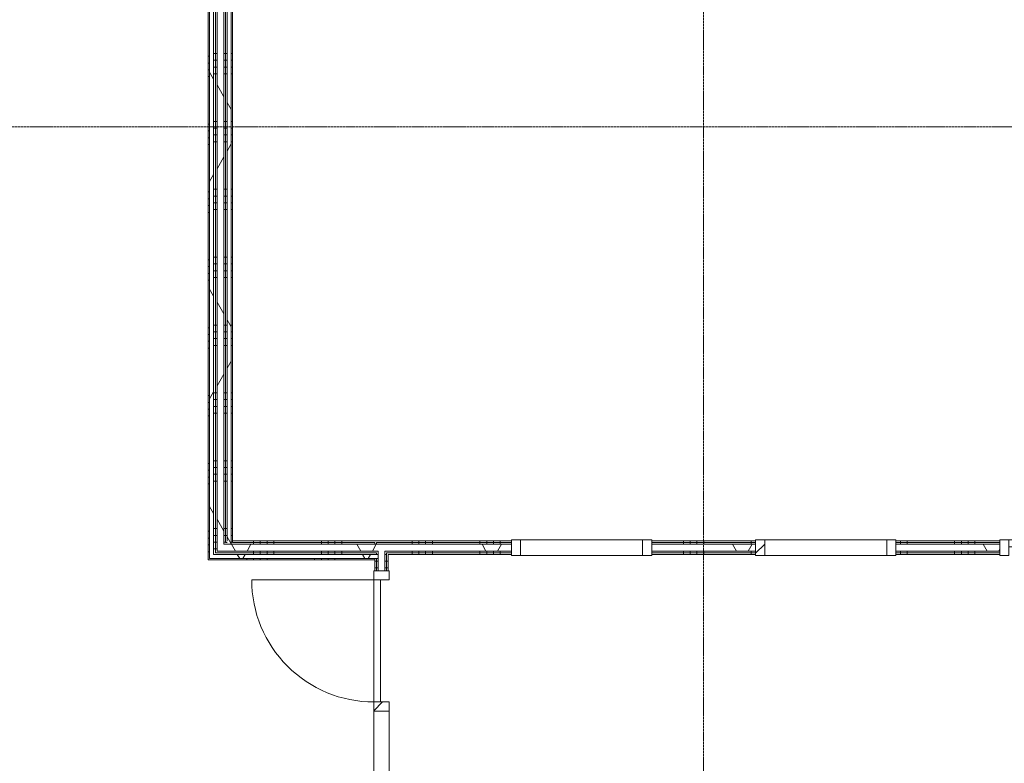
# Model space of a CAD drawing. Header units: millimetres. Extents: x -6115 to 78411, y -6358 to 59618.
# Tile 47 of 99: x 5758 to 13017, y 38511 to 43990. Entities that reach past the tile are written whole.
import ezdxf

# ---------------------------------------------------------------- set-up
doc = ezdxf.new("R2010")
doc.units = ezdxf.units.MM
doc.linetypes.add('stramien', pattern=[22.225, 12.7, -3.175, 3.175, -3.175])
for name, color, linetype, lineweight in [('00_Algemeen', 7, 'Continuous', 35), ('22_Metselwerk', 7, 'Continuous', 9), ('30_Kozijnen-ramen-deuren', 7, 'Continuous', 9)]:
    doc.layers.add(name, color=color, linetype=linetype, lineweight=lineweight)
pattern_1 = [(180, (8475, 36400), (7e-13, -500), []), (180, (8475, 36450), (7e-13, -500), []), (180, (8475, 36500), (7e-13, -500), []), (180, (8475, 36550), (7e-13, -500), [])]
pattern_2 = [(60, (0, 0), (-692.82, 400), []), (120, (0, 0), (-692.82, -400), [])]
pattern_3 = [(180, (7287.5, 44590), (7e-13, -500), []), (180, (7287.5, 44640), (7e-13, -500), []), (180, (7287.5, 44690), (7e-13, -500), []), (180, (7287.5, 44740), (7e-13, -500), [])]
pattern_4 = [(270, (7631.25, 40150), (500, -9e-13), []), (270, (7581.25, 40150), (500, -9e-13), []), (270, (7531.25, 40150), (500, -9e-13), []), (270, (7481.25, 40150), (500, -9e-13), [])]
pattern_5 = [(90, (15150, 40050), (-500, 2e-12), []), (90, (15200, 40050), (-500, 2e-12), []), (90, (15250, 40050), (-500, 2e-12), []), (90, (15300, 40050), (-500, 2e-12), [])]
pattern_6 = [(135, (39413, -8425), (-212.132, -212.132), [])]

# ---------------------------------------------------------------- blocks, each defined once
blk = doc.blocks.new('32_AEE_VO_FIX_Binnendeuren - D_900x2300_Dicht Paneel lariks-7963114-02 tweede verdieping overzicht')
at = {"layer": '30_Kozijnen-ramen-deuren', "true_color": 0xc0c0c0}
h = blk.add_hatch(dxfattribs=at)
h.set_pattern_fill('FP_81', color=9, style=0, pattern_type=2)
h.set_pattern_definition([(225, (13500, 40100), (212.132, -212.132), [])])
h.paths.add_polyline_path([(-517, 57), (-517, -57), (-450, -57), (-450, 57)])
h.paths.add_polyline_path([(450, 57), (450, -57), (517, -57), (517, 57)])
at = {"layer": '30_Kozijnen-ramen-deuren'}
for p, q in [((-517, 57), (-450, 57)), ((-517, 50), (-517, 57)), ((-450, 57), (-450, -57)), ((450, 57), (517, 57)), ((450, -57), (450, 57)), ((517, 57), (517, 50)), ((-517, -57), (-517, -50)), ((-450, -57), (-517, -57)), ((-450, -7), (450, -7)), ((-450, -57), (-450, -7)), ((450, -57), (-450, -57)), ((450, -7), (450, -57)), ((517, -57), (450, -57)), ((517, -50), (517, -57))]:
    blk.add_line(p, q, dxfattribs=at)
blk = doc.blocks.new('32_AEE_VO_FIX_Binnenramen - R_b1034xh2367_Vast lariks dicht-8011882-02 tweede verdieping overzicht')
at = {"layer": '30_Kozijnen-ramen-deuren', "true_color": 0xc0c0c0}
h = blk.add_hatch(dxfattribs=at)
h.set_pattern_fill('FP_108', color=9, style=0, pattern_type=2)
h.set_pattern_definition([(225, (11700, 40100), (212.132, -212.132), [])])
h.paths.add_polyline_path([(517, 57), (450, 57), (450, -57), (517, -57), (517, 50)])
h.paths.add_polyline_path([(-450, 57), (-517, 57), (-517, -57), (-450, -57), (-450, 25)])
at = {"layer": '30_Kozijnen-ramen-deuren'}
for p, q in [((-517, 57), (-450, 57)), ((-517, 50), (-517, 57)), ((-450, 57), (-450, -57)), ((-450, 57), (450, 57)), ((450, 57), (517, 57)), ((450, -57), (450, 57)), ((517, 57), (517, 50)), ((-517, -57), (-517, -50)), ((-450, -57), (-517, -57)), ((-450, -57), (450, -57)), ((517, -57), (450, -57)), ((517, -50), (517, -57))]:
    blk.add_line(p, q, dxfattribs=at)
blk = doc.blocks.new('32_AEE_VO_FIX_Binnenramen - R_b1034xh2367_Vast lariks-8011794-02 tweede verdieping overzicht')
at = {"layer": '30_Kozijnen-ramen-deuren', "true_color": 0xc0c0c0}
h = blk.add_hatch(dxfattribs=at)
h.set_pattern_fill('FP_109', color=9, style=0, pattern_type=2)
h.set_pattern_definition([(45, (-9900, -40100), (-212.132, 212.132), [])])
h.paths.add_polyline_path([(450, -57), (517, -57), (517, 57), (450, 57), (450, -25)])
h.paths.add_polyline_path([(-517, -57), (-450, -57), (-450, 57), (-517, 57), (-517, -50)])
at = {"layer": '30_Kozijnen-ramen-deuren'}
for p, q in [((-450, 57), (-517, 57)), ((-517, 57), (-517, 50)), ((-450, -57), (-450, 57)), ((-450, 57), (450, 57)), ((517, 57), (450, 57)), ((450, 57), (450, -57)), ((517, 50), (517, 57)), ((-517, -50), (-517, -57)), ((-517, -57), (-450, -57)), ((-450, -57), (450, -57)), ((450, -57), (517, -57)), ((517, -57), (517, -50))]:
    blk.add_line(p, q, dxfattribs=at)
blk = doc.blocks.new('32_AEE_VO_FIX_Binnendeuren - D_1800x2300_Deur_zijlicht rechts 900 lariks-V50-02 tweede verdieping overzicht')
at = {"layer": '30_Kozijnen-ramen-deuren', "true_color": 0xc0c0c0}
h = blk.add_hatch(dxfattribs=at)
h.set_pattern_fill('FP_153', color=9, style=0, pattern_type=2)
h.set_pattern_definition(pattern_6)
h.paths.add_polyline_path([(1484, -57), (1484, 57), (1417, 57), (1417, -57), (1475.6, -57)])
h.paths.add_polyline_path([(-450, -57), (-450, 57), (-517, 57), (-517, -57), (-465.4, -57)])
h = blk.add_hatch(dxfattribs=at)
h.set_pattern_fill('FP_153', color=9, style=0, pattern_type=2)
h.set_pattern_definition(pattern_6)
h.paths.add_polyline_path([(517, 57), (450, 57), (450, -57), (517, -57)])
at = {"layer": '30_Kozijnen-ramen-deuren'}
for p, q in [((-517, 57), (-450, 57)), ((-517, 50), (-517, 57)), ((-450, 57), (-450, -57)), ((450, 57), (517, 57)), ((450, -57), (450, 57)), ((517, 57), (1417, 57)), ((517, 57), (517, -57)), ((1417, 57), (1484, 57)), ((1417, -57), (1417, 57)), ((1484, 57), (1484, 50)), ((-517, -57), (-517, -50)), ((-450, -57), (-517, -57)), ((-450, -7), (450, -7)), ((-450, -57), (-450, -7)), ((450, -57), (-450, -57)), ((450, -7), (450, -57)), ((517, -57), (450, -57)), ((1417, -57), (517, -57)), ((1484, -57), (1417, -57)), ((1484, -50), (1484, -57))]:
    blk.add_line(p, q, dxfattribs=at)
blk = doc.blocks.new('30_AEE_VO_draairichting - 30_AEE_VO_draairichting-8193168-02 tweede verdieping overzicht')
at = {"layer": '30_Kozijnen-ramen-deuren'}
blk.add_line((-450, -900), (-450, 0), dxfattribs=at)
blk.add_arc((-450, 0), 900, 270, 0, dxfattribs=at)

msp = doc.modelspace()

# ---------------------------------------------------------------- hatches: boundary and pattern name
at = {"layer": '22_Metselwerk'}
h = msp.add_hatch(dxfattribs=at)
h.set_pattern_fill('FP_319', color=256, angle=90, style=0, pattern_type=2)
h.set_pattern_definition([(180, (7187.5, 44570), (7e-13, -500), []), (180, (7187.5, 44620), (7e-13, -500), []), (180, (7187.5, 44670), (7e-13, -500), []), (180, (7187.5, 44720), (7e-13, -500), [])])
h.paths.add_polyline_path([(7157.5, 40010), (7157.5, 48730), (7147.5, 48730), (7147.5, 40010)])
h = msp.add_hatch(dxfattribs=at)
h.set_pattern_fill('FP_2', color=256, angle=60, style=0, pattern_type=2)
h.set_pattern_definition(pattern_2)
h.paths.add_polyline_path([(7187.5, 40020), (7187.5, 48754.5), (7157.5, 48754.5), (7157.5, 40020)])
h = msp.add_hatch(dxfattribs=at)
h.set_pattern_fill('FP_27', color=256, angle=90, style=0, pattern_type=2)
h.set_pattern_definition(pattern_3)
h.paths.add_polyline_path([(7200, 40050), (7200, 48730), (7187.5, 48730), (7187.5, 40050)])
h = msp.add_hatch(dxfattribs=at)
h.set_pattern_fill('FP_27', color=256, angle=90, style=0, pattern_type=2)
h.set_pattern_definition(pattern_3)
h.paths.add_polyline_path([(7212.5, 40062.5), (7212.5, 48730), (7200, 48730), (7200, 40062.5)])
h = msp.add_hatch(dxfattribs=at)
h.set_pattern_fill('FP_2', color=256, angle=60, style=0, pattern_type=2)
h.set_pattern_definition(pattern_2)
h.paths.add_polyline_path([(7262.5, 40075), (7262.5, 48730), (7212.5, 48730), (7212.5, 40075)])
h = msp.add_hatch(dxfattribs=at)
h.set_pattern_fill('FP_27', color=256, angle=90, style=0, pattern_type=2)
h.set_pattern_definition(pattern_3)
h.paths.add_polyline_path([(7275, 40125), (7275, 48730), (7262.5, 48730), (7262.5, 40125)])
h = msp.add_hatch(dxfattribs=at)
h.set_pattern_fill('FP_27', color=256, angle=90, style=0, pattern_type=2)
h.set_pattern_definition(pattern_3)
h.paths.add_polyline_path([(7275, 40137.5), (7287.5, 40137.5), (7287.5, 48730), (7275, 48730), (7275, 40155.7)])
h = msp.add_hatch(dxfattribs=at)
h.set_pattern_fill('FP_2', color=256, angle=60, style=0, pattern_type=2)
h.set_pattern_definition(pattern_2)
h.paths.add_polyline_path([(7317.5, 40125), (7317.5, 48754.5), (7287.5, 48754.5), (7287.5, 40125), (7290.2, 40125)])
h = msp.add_hatch(dxfattribs=at)
h.set_pattern_fill('FP_318', color=256, angle=90, style=0, pattern_type=2)
h.set_pattern_definition([(1e-13, (7287.5, 44240), (-9e-13, 500), []), (1e-13, (7287.5, 44190), (-9e-13, 500), []), (1e-13, (7287.5, 44140), (-9e-13, 500), []), (1e-13, (7287.5, 44090), (-9e-13, 500), [])])
h.paths.add_polyline_path([(7317.5, 40137.5), (7327.5, 40137.5), (7327.5, 48730), (7317.5, 48730), (7317.5, 40150)])
h = msp.add_hatch(dxfattribs=at)
h.set_pattern_fill('FP_28', color=256, angle=-270, style=0, pattern_type=2)
h.set_pattern_definition(pattern_4)
h.paths.add_polyline_path([(8375, 40137.5), (8375, 40150), (7327.5, 40150), (7327.5, 40137.5), (8196.7, 40137.5)])
h = msp.add_hatch(dxfattribs=at)
h.set_pattern_fill('FP_102', color=256, angle=90, style=0, pattern_type=2)
h.set_pattern_definition(pattern_5)
h.paths.add_polyline_path([(21525, 40137.5), (21537.5, 40137.5), (21537.5, 40150), (21217, 40150), (21217, 40137.5), (21490.9, 40137.5)])
h.paths.add_polyline_path([(20183, 40137.5), (20183, 40150), (19417, 40150), (19417, 40137.5)])
h.paths.add_polyline_path([(18383, 40137.5), (18383, 40150), (17617, 40150), (17617, 40137.5), (18167.4, 40137.5)])
h.paths.add_polyline_path([(16583, 40137.5), (16583, 40150), (15817, 40150), (15817, 40137.5)])
h.paths.add_polyline_path([(14541.7, 40137.5), (14783, 40137.5), (14783, 40150), (14480, 40150), (14480, 40137.5)])
h.paths.add_polyline_path([(14450, 40137.5), (14450, 40150), (14425, 40150), (14425, 40137.5)])
h.paths.add_polyline_path([(14362.5, 40137.5), (14362.5, 40150), (14017, 40150), (14017, 40137.5), (14239.5, 40137.5)])
h.paths.add_polyline_path([(8387.5, 40137.5), (9383, 40137.5), (9383, 40150), (8375, 40150), (8375, 40137.5)])
h.paths.add_polyline_path([(12217, 40137.5), (12983, 40137.5), (12983, 40150), (12217, 40150)])
h.paths.add_polyline_path([(10417, 40137.5), (11183, 40137.5), (11183, 40150), (10417, 40150)])
h = msp.add_hatch(dxfattribs=at)
h.set_pattern_fill('FP_28', color=256, angle=-270, style=0, pattern_type=2)
h.set_pattern_definition(pattern_4)
h.paths.add_polyline_path([(7290.2, 40062.5), (8387.5, 40062.5), (8387.5, 40075), (7212.5, 40075), (7212.5, 40062.5), (7287.5, 40062.5)])
h = msp.add_hatch(dxfattribs=at)
h.set_pattern_fill('FP_7', color=256, angle=60, style=0, pattern_type=2)
h.set_pattern_definition(pattern_2)
h.paths.add_polyline_path([(8375, 40075), (8400, 40075), (8400, 40125), (7262.5, 40125), (7262.5, 40075), (8196.7, 40075)])
h = msp.add_hatch(dxfattribs=at)
h.set_pattern_fill('FP_28', color=256, angle=-270, style=0, pattern_type=2)
h.set_pattern_definition(pattern_4)
h.paths.add_polyline_path([(8375, 40125), (8375, 40137.5), (7317.5, 40137.5), (7317.5, 40125), (8196.7, 40125)])
h.paths.add_polyline_path([(7287.5, 40125), (7287.5, 40137.5), (7275, 40137.5), (7275, 40125)])
h = msp.add_hatch(dxfattribs=at)
h.set_pattern_fill('FP_23', color=256, angle=90, style=0, pattern_type=2)
h.set_pattern_definition(pattern_1)
h.paths.add_polyline_path([(8375, 32350), (8387.5, 32350), (8387.5, 32375), (8375, 32375), (8375, 32362.5)])
h.paths.add_polyline_path([(8375, 32437.5), (8387.5, 32437.5), (8387.5, 32450), (8375, 32450)])
h.paths.add_polyline_path([(8375, 32480), (8387.5, 32480), (8387.5, 32783), (8375, 32783), (8375, 32490)])
h.paths.add_polyline_path([(8387.5, 33817), (8387.5, 34583), (8375, 34583), (8375, 33817)])
h.paths.add_polyline_path([(8387.5, 35617), (8387.5, 36383), (8375, 36383), (8375, 35617)])
h.paths.add_polyline_path([(8387.5, 37417), (8387.5, 37762.5), (8375, 37762.5), (8375, 37417)])
h.paths.add_polyline_path([(8387.5, 37825), (8387.5, 37850), (8375, 37850), (8375, 37825)])
h.paths.add_polyline_path([(8387.5, 37880), (8387.5, 37929), (8375, 37929), (8375, 37880)])
h.paths.add_polyline_path([(8387.5, 39930), (8387.5, 40020), (8375, 40020), (8375, 39930)])
h.paths.add_polyline_path([(8375, 40050), (8387.5, 40050), (8387.5, 40062.5), (8375, 40062.5)])
h.paths.add_polyline_path([(8375, 40125), (8387.5, 40125), (8387.5, 40137.5), (8375, 40137.5)])
h = msp.add_hatch(dxfattribs=at)
h.set_pattern_fill('FP_102', color=256, angle=90, style=0, pattern_type=2)
h.set_pattern_definition(pattern_5)
h.paths.add_polyline_path([(19417, 40125), (20183, 40125), (20183, 40137.5), (19417, 40137.5)])
h.paths.add_polyline_path([(21217, 40125), (21537.5, 40125), (21537.5, 40137.5), (21217, 40137.5)])
h.paths.add_polyline_path([(18383, 40125), (18383, 40137.5), (17617, 40137.5), (17617, 40125), (18167.4, 40125)])
h.paths.add_polyline_path([(16583, 40125), (16583, 40137.5), (15817, 40137.5), (15817, 40125)])
h.paths.add_polyline_path([(14541.7, 40125), (14783, 40125), (14783, 40137.5), (14480, 40137.5), (14480, 40125)])
h.paths.add_polyline_path([(14450, 40125), (14450, 40137.5), (14425, 40137.5), (14425, 40125)])
h.paths.add_polyline_path([(14375, 40125), (14375, 40137.5), (14017, 40137.5), (14017, 40125), (14239.5, 40125)])
h.paths.add_polyline_path([(10417, 40125), (11183, 40125), (11183, 40137.5), (10417, 40137.5)])
h.paths.add_polyline_path([(12983, 40125), (12983, 40137.5), (12217, 40137.5), (12217, 40125)])
h.paths.add_polyline_path([(9383, 40125), (9383, 40137.5), (8387.5, 40137.5), (8387.5, 40125), (8498.8, 40125)])
h = msp.add_hatch(dxfattribs=at)
h.set_pattern_fill('FP_23', color=256, angle=90, style=0, pattern_type=2)
h.set_pattern_definition(pattern_1)
h.paths.add_polyline_path([(8400, 32350), (8400, 32375), (8387.5, 32375), (8387.5, 32350)])
h.paths.add_polyline_path([(8387.5, 32425), (8400, 32425), (8400, 32450), (8387.5, 32450), (8387.5, 32437.5)])
h.paths.add_polyline_path([(8387.5, 32480), (8400, 32480), (8400, 32783), (8387.5, 32783), (8387.5, 32668.8)])
h.paths.add_polyline_path([(8400, 33817), (8400, 34583), (8387.5, 34583), (8387.5, 33817)])
h.paths.add_polyline_path([(8387.5, 35617), (8400, 35617), (8400, 36383), (8387.5, 36383), (8387.5, 35996.3)])
h.paths.add_polyline_path([(8387.5, 37417), (8400, 37417), (8400, 37775), (8387.5, 37775), (8387.5, 37660.1)])
h.paths.add_polyline_path([(8400, 37825), (8400, 37850), (8387.5, 37850), (8387.5, 37825)])
h.paths.add_polyline_path([(8387.5, 37880), (8400, 37880), (8400, 37929), (8387.5, 37929)])
h.paths.add_polyline_path([(8400, 39930), (8400, 40020), (8387.5, 40020), (8387.5, 39930)])
h.paths.add_polyline_path([(8400, 40050), (8400, 40075), (8387.5, 40075), (8387.5, 40050)])
h = msp.add_hatch(dxfattribs=at)
h.set_pattern_fill('FP_2', color=256, angle=60, style=0, pattern_type=2)
h.set_pattern_definition(pattern_2)
h.paths.add_polyline_path([(21490.9, 40075), (21550, 40075), (21550, 40125), (21217, 40125), (21217, 40075)])
h.paths.add_polyline_path([(18383, 40075), (18383, 40125), (17617, 40125), (17617, 40075), (18167.4, 40075)])
h.paths.add_polyline_path([(19417, 40075), (20183, 40075), (20183, 40125), (19417, 40125)])
h.paths.add_polyline_path([(16583, 40075), (16583, 40125), (15817, 40125), (15817, 40075)])
h.paths.add_polyline_path([(12983, 40075), (12983, 40125), (12217, 40125), (12217, 40075)])
h.paths.add_polyline_path([(14783, 40075), (14783, 40125), (14017, 40125), (14017, 40075), (14541.7, 40075)])
h.paths.add_polyline_path([(11183, 40075), (11183, 40125), (10417, 40125), (10417, 40075), (10915.9, 40075)])
h.paths.add_polyline_path([(8400, 40075), (9383, 40075), (9383, 40125), (8400, 40125)])
h = msp.add_hatch(dxfattribs=at)
h.set_pattern_fill('FP_2', color=256, angle=60, style=0, pattern_type=2)
h.set_pattern_definition(pattern_2)
h.paths.add_polyline_path([(8400, 32350), (8450, 32350), (8450, 32783), (8400, 32783), (8400, 32375)])
h.paths.add_polyline_path([(8400, 33817), (8450, 33817), (8450, 34583), (8400, 34583)])
h.paths.add_polyline_path([(8400, 35617), (8450, 35617), (8450, 36383), (8400, 36383), (8400, 35996.3)])
h.paths.add_polyline_path([(8450, 37417), (8450, 37929), (8400, 37929), (8400, 37417)])
h.paths.add_polyline_path([(8450, 39930), (8450, 40075), (8400, 40075), (8400, 39930)])
h = msp.add_hatch(dxfattribs=at)
h.set_pattern_fill('FP_102', color=256, angle=90, style=0, pattern_type=2)
h.set_pattern_definition(pattern_5)
h.paths.add_polyline_path([(21217, 40062.5), (21575, 40062.5), (21575, 40075), (21217, 40075)])
h.paths.add_polyline_path([(20183, 40062.5), (20183, 40075), (19417, 40075), (19417, 40062.5)])
h.paths.add_polyline_path([(18383, 40062.5), (18383, 40075), (17617, 40075), (17617, 40062.5), (18167.4, 40062.5)])
h.paths.add_polyline_path([(16583, 40062.5), (16583, 40075), (15817, 40075), (15817, 40062.5)])
h.paths.add_polyline_path([(14783, 40062.5), (14783, 40075), (14017, 40075), (14017, 40062.5), (14541.7, 40062.5)])
h.paths.add_polyline_path([(12983, 40062.5), (12983, 40075), (12217, 40075), (12217, 40062.5)])
h.paths.add_polyline_path([(10915.9, 40062.5), (11183, 40062.5), (11183, 40075), (10417, 40075), (10417, 40062.5)])
h.paths.add_polyline_path([(9383, 40062.5), (9383, 40075), (8450, 40075), (8450, 40062.5), (8498.8, 40062.5)])
h = msp.add_hatch(dxfattribs=at)
h.set_pattern_fill('FP_320', color=256, angle=-270, style=0, pattern_type=2)
h.set_pattern_definition([(270, (7581.25, 40050), (500, -1e-12), []), (270, (7531.25, 40050), (500, -1e-12), []), (270, (7481.25, 40050), (500, -1e-12), []), (270, (7431.25, 40050), (500, -1e-12), [])])
h.paths.add_polyline_path([(8196.7, 40010), (8375, 40010), (8375, 40020), (7157.5, 40020), (7157.5, 40010), (7894.5, 40010)])
h = msp.add_hatch(dxfattribs=at)
h.set_pattern_fill('FP_7', color=256, angle=60, style=0, pattern_type=2)
h.set_pattern_definition(pattern_2)
h.paths.add_polyline_path([(8400, 40020), (8400, 40050), (7187.5, 40050), (7187.5, 40020), (8387.5, 40020)])
h = msp.add_hatch(dxfattribs=at)
h.set_pattern_fill('FP_28', color=256, angle=-270, style=0, pattern_type=2)
h.set_pattern_definition(pattern_4)
h.paths.add_polyline_path([(8196.7, 40050), (8375, 40050), (8375, 40062.5), (7200, 40062.5), (7200, 40050), (7894.5, 40050)])
h = msp.add_hatch(dxfattribs=at)
h.set_pattern_fill('FP_23', color=256, angle=90, style=0, pattern_type=2)
h.set_pattern_definition(pattern_1)
h.paths.add_polyline_path([(8450, 32450), (8462.5, 32450), (8462.5, 32783), (8450, 32783), (8450, 32668.8)])
h.paths.add_polyline_path([(8462.5, 33817), (8462.5, 34583), (8450, 34583), (8450, 33817)])
h.paths.add_polyline_path([(8462.5, 35617), (8462.5, 36383), (8450, 36383), (8450, 35617)])
h.paths.add_polyline_path([(8450, 37417), (8462.5, 37417), (8462.5, 37929), (8450, 37929), (8450, 37660.1)])
h.paths.add_polyline_path([(8450, 39930), (8462.5, 39930), (8462.5, 40062.5), (8450, 40062.5), (8450, 40050)])
h = msp.add_hatch(dxfattribs=at)
h.set_pattern_fill('FP_102', color=256, angle=90, style=0, pattern_type=2)
h.set_pattern_definition(pattern_5)
h.paths.add_polyline_path([(21537.5, 40050), (21562.5, 40050), (21562.5, 40062.5), (21217, 40062.5), (21217, 40050), (21525, 40050)])
h.paths.add_polyline_path([(19417, 40050), (20183, 40050), (20183, 40062.5), (19417, 40062.5)])
h.paths.add_polyline_path([(18383, 40050), (18383, 40062.5), (17617, 40062.5), (17617, 40050), (18167.4, 40050)])
h.paths.add_polyline_path([(15817, 40050), (16583, 40050), (16583, 40062.5), (15817, 40062.5)])
h.paths.add_polyline_path([(14239.5, 40050), (14783, 40050), (14783, 40062.5), (14017, 40062.5), (14017, 40050)])
h.paths.add_polyline_path([(12983, 40050), (12983, 40062.5), (12217, 40062.5), (12217, 40050)])
h.paths.add_polyline_path([(10417, 40050), (11183, 40050), (11183, 40062.5), (10417, 40062.5)])
h.paths.add_polyline_path([(9383, 40050), (9383, 40062.5), (8462.5, 40062.5), (8462.5, 40050), (8498.8, 40050)])
h = msp.add_hatch(dxfattribs=at)
h.set_pattern_fill('FP_23', color=256, angle=90, style=0, pattern_type=2)
h.set_pattern_definition(pattern_1)
h.paths.add_polyline_path([(8475, 32450), (8475, 32783), (8462.5, 32783), (8462.5, 32450)])
h.paths.add_polyline_path([(8462.5, 33817), (8475, 33817), (8475, 34583), (8462.5, 34583)])
h.paths.add_polyline_path([(8462.5, 35617), (8475, 35617), (8475, 36383), (8462.5, 36383), (8462.5, 35996.3)])
h.paths.add_polyline_path([(8475, 37417), (8475, 37929), (8462.5, 37929), (8462.5, 37417)])
h.paths.add_polyline_path([(8475, 39930), (8475, 40050), (8462.5, 40050), (8462.5, 39930)])

# ---------------------------------------------------------------- linework, layer by layer
at = {"layer": '00_Algemeen', "color": 150, "linetype": 'stramien', "lineweight": 9, "true_color": 0x0080ff}
for p, q in [((10800, -4950.1), (10800, 59018.3)), ((77811.4, 43200), (-5515.3, 43200))]:
    msp.add_line(p, q, dxfattribs=at)
at = {"layer": '22_Metselwerk'}
for p, q in [((7147.5, 48730), (7147.5, 40010)), ((7157.5, 40020), (7157.5, 48754.5)), ((7187.5, 40050), (7187.5, 48754.5)), ((7200, 40062.5), (7200, 48730)), ((7275, 40137.5), (7275, 48730)), ((7287.5, 48754.5), (7287.5, 40150)), ((7317.5, 48754.5), (7317.5, 40125)), ((7327.5, 40137.5), (7327.5, 48730)), ((9383, 40150), (7327.5, 40150)), ((9383, 40125), (9383, 40150)), ((11183, 40150), (10417, 40150)), ((10417, 40150), (10417, 40125)), ((11183, 40125), (11183, 40150)), ((12983, 40150), (12217, 40150)), ((12217, 40150), (12217, 40125)), ((12983, 40125), (12983, 40150)), ((7287.5, 40137.5), (7275, 40137.5)), ((8375, 40137.5), (7327.5, 40137.5)), ((8375, 40137.5), (8375, 40125)), ((8387.5, 40125), (8387.5, 40137.5)), ((8387.5, 40137.5), (9383, 40137.5)), ((9383, 40050), (9383, 40075)), ((10417, 40137.5), (11183, 40137.5)), ((10417, 40075), (10417, 40050)), ((11183, 40050), (11183, 40075)), ((12217, 40137.5), (12983, 40137.5)), ((12217, 40075), (12217, 40050)), ((12983, 40050), (12983, 40075)), ((7147.5, 40010), (8375, 40010)), ((8400, 40020), (7157.5, 40020)), ((7187.5, 40050), (8400, 40050)), ((8387.5, 40062.5), (7200, 40062.5)), ((8375, 40020), (8375, 39930)), ((8387.5, 40050), (8387.5, 40062.5)), ((8387.5, 39930), (8387.5, 40020)), ((8462.5, 39930), (8462.5, 40062.5)), ((8462.5, 40062.5), (9383, 40062.5)), ((8475, 39930), (8475, 40050)), ((8475, 40050), (9383, 40050)), ((10417, 40062.5), (11183, 40062.5)), ((10417, 40050), (11183, 40050)), ((12217, 40062.5), (12983, 40062.5)), ((12217, 40050), (12983, 40050)), ((8375, 39930), (8400, 39930)), ((8450, 39930), (8475, 39930))]:
    msp.add_line(p, q, dxfattribs=at)
at = {"layer": '22_Metselwerk', "lineweight": 18}
for p, q in [((7212.5, 40075), (7212.5, 48730)), ((7262.5, 40125), (7262.5, 48730)), ((8400, 40075), (7212.5, 40075)), ((9383, 40125), (7262.5, 40125)), ((8400, 39930), (8400, 40075)), ((8450, 39930), (8450, 40075)), ((8450, 40075), (9383, 40075)), ((9383, 40075), (9383, 40125)), ((10417, 40125), (10417, 40075)), ((10417, 40125), (11183, 40125)), ((10417, 40075), (11183, 40075)), ((11183, 40075), (11183, 40125)), ((12217, 40125), (12217, 40075)), ((12217, 40125), (12983, 40125)), ((12217, 40075), (12983, 40075)), ((12983, 40075), (12983, 40125)), ((7212.5, 40050), (7262.5, 40050)), ((8400, 39930), (8450, 39930))]:
    msp.add_line(p, q, dxfattribs=at)

# ---------------------------------------------------------------- block references
at = {"layer": '30_Kozijnen-ramen-deuren'}
msp.add_blockref('32_AEE_VO_FIX_Binnenramen - R_b1034xh2367_Vast lariks-8011794-02 tweede verdieping overzicht', (9900, 40100), dxfattribs=at)
for name, p, rotation in [('32_AEE_VO_FIX_Binnenramen - R_b1034xh2367_Vast lariks dicht-8011882-02 tweede verdieping overzicht', (11700, 40100), 180), ('32_AEE_VO_FIX_Binnendeuren - D_900x2300_Dicht Paneel lariks-7963114-02 tweede verdieping overzicht', (13500, 40100), 180), ('32_AEE_VO_FIX_Binnendeuren - D_1800x2300_Deur_zijlicht rechts 900 lariks-V50-02 tweede verdieping overzicht', (8425, 39413), 269.9999999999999), ('30_AEE_VO_draairichting - 30_AEE_VO_draairichting-8193168-02 tweede verdieping overzicht', (8368, 39413), 269.9999999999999)]:
    msp.add_blockref(name, p, dxfattribs=dict(at, rotation=rotation))

doc.saveas('drawing.dxf')
